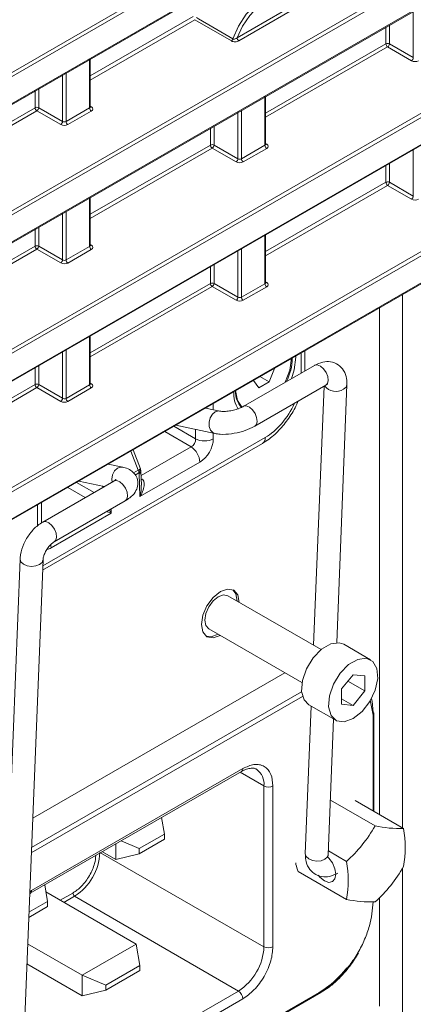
# Model space of a CAD drawing. Header units: millimetres. Extents: x 0 to 1118, y 0 to 864.
# Tile 234 of 256: x 698 to 706, y 115 to 135. Entities that reach past the tile are written whole.
import ezdxf

# ---------------------------------------------------------------- set-up
doc = ezdxf.new("R2010")
doc.units = ezdxf.units.MM

msp = doc.modelspace()

# ---------------------------------------------------------------- linework, layer by layer
at = {"color": 9, "linetype": 'Continuous', "lineweight": 0}
for p, q in [((614.7533, 85.5954), (713.4837, 142.5912)), ((713.5185, 142.5304), (614.788, 85.5345)), ((614.788, 85.0023), (713.5185, 141.9982)), ((614.7533, 82.8713), (713.4837, 139.8672)), ((713.5185, 139.8063), (614.788, 82.8104)), ((614.788, 82.2782), (713.5185, 139.2741)), ((614.7533, 80.1472), (713.4837, 137.1431)), ((713.5185, 137.0822), (614.788, 80.0863)), ((614.788, 79.5542), (713.5185, 136.5501)), ((702.5071, 134.3812), (703.6872, 135.0625)), ((703.7219, 135.0016), (702.5418, 134.3204)), ((705.9698, 133.9884), (705.9698, 134.8994)), ((699.621, 133.6289), (701.6427, 134.796)), ((701.6774, 134.7351), (699.621, 133.548)), ((702.3935, 134.3163), (701.6774, 134.7351)), ((705.4308, 134.2587), (705.4308, 134.5883)), ((705.5009, 134.6288), (705.5009, 134.2591)), ((614.7533, 77.4231), (713.4837, 134.419)), ((713.5185, 134.3581), (614.788, 77.3623)), ((703.0682, 132.8948), (705.4308, 134.2587)), ((705.4655, 134.1978), (703.0682, 132.8139)), ((705.9344, 133.9271), (705.4655, 134.1978)), ((705.5009, 134.2591), (705.9698, 133.9884)), ((699.6064, 132.9974), (699.6064, 133.95)), ((614.788, 76.8301), (713.5185, 133.826)), ((699.0755, 132.7324), (699.0755, 133.6435)), ((699.1456, 133.684), (699.1456, 132.7314)), ((698.5365, 133.0028), (698.5365, 133.3324)), ((698.6066, 133.3728), (698.6066, 133.0031)), ((703.0535, 132.2634), (703.0535, 133.216)), ((696.1739, 131.6389), (698.5365, 133.0028)), ((698.5712, 132.9419), (696.1739, 131.558)), ((699.0401, 132.6712), (698.5712, 132.9419)), ((698.6066, 133.0031), (699.0755, 132.7324)), ((699.1456, 132.7314), (699.6064, 132.9974)), ((699.6411, 132.9366), (699.1803, 132.6705)), ((699.621, 133.0321), (699.6424, 133.0189)), ((702.5927, 132.9499), (702.5927, 131.9973)), ((702.5226, 131.9984), (702.5226, 132.9095)), ((701.9836, 132.2687), (701.9836, 132.5983)), ((702.0537, 132.6388), (702.0537, 132.2691)), ((699.621, 130.9048), (701.9836, 132.2687)), ((702.0184, 132.2078), (699.621, 130.8239)), ((702.4873, 131.9371), (702.0184, 132.2078)), ((702.0537, 132.2691), (702.5226, 131.9984)), ((702.5927, 131.9973), (703.0535, 132.2634)), ((703.0883, 132.2025), (702.6274, 131.9364)), ((703.0682, 132.298), (703.0895, 132.2848)), ((705.9698, 131.2643), (705.9698, 132.1754)), ((705.4308, 131.5346), (705.4308, 131.8642)), ((705.5009, 131.9047), (705.5009, 131.535)), ((703.0682, 130.1707), (705.4308, 131.5346)), ((705.4655, 131.4738), (703.0682, 130.0898)), ((705.9344, 131.2031), (705.4655, 131.4738)), ((705.5009, 131.535), (705.9698, 131.2643)), ((699.6064, 130.2734), (699.6064, 131.226)), ((699.0755, 130.0084), (699.0755, 130.9195)), ((699.1456, 130.9599), (699.1456, 130.0073)), ((698.5365, 130.2787), (698.5365, 130.6083)), ((698.6066, 130.6488), (698.6066, 130.2791)), ((703.0535, 129.5393), (703.0535, 130.4919)), ((696.1739, 128.9148), (698.5365, 130.2787)), ((698.5712, 130.2178), (696.1739, 128.8339)), ((699.0401, 129.9471), (698.5712, 130.2178)), ((698.6066, 130.2791), (699.0755, 130.0084)), ((699.1456, 130.0073), (699.6064, 130.2734)), ((699.6411, 130.2125), (699.1803, 129.9464)), ((699.621, 130.308), (699.6424, 130.2948)), ((702.5927, 130.2258), (702.5927, 129.2732)), ((702.5226, 129.2743), (702.5226, 130.1854)), ((701.9836, 129.5446), (701.9836, 129.8742)), ((702.0537, 129.9147), (702.0537, 129.545)), ((699.621, 128.1807), (701.9836, 129.5446)), ((702.0184, 129.4838), (699.621, 128.0998)), ((702.4873, 129.2131), (702.0184, 129.4838)), ((702.0537, 129.545), (702.5226, 129.2743)), ((702.5927, 129.2732), (703.0535, 129.5393)), ((703.0883, 129.4784), (702.6274, 129.2124)), ((703.0682, 129.5739), (703.0895, 129.5607)), ((699.6064, 127.5493), (699.6064, 128.5019)), ((699.0755, 127.2843), (699.0755, 128.1954)), ((699.1456, 128.2358), (699.1456, 127.2833)), ((703.6636, 128.12), (703.6641, 128.0932)), ((703.7661, 127.7817), (703.7661, 128.1792)), ((698.5365, 127.5546), (698.5365, 127.8842)), ((698.6066, 127.9247), (698.6066, 127.555)), ((696.1739, 126.1907), (698.5365, 127.5546)), ((698.6066, 127.555), (699.0755, 127.2843)), ((699.1456, 127.2833), (699.6064, 127.5493)), ((699.621, 127.5839), (699.6424, 127.5707)), ((698.5712, 127.4938), (696.1739, 126.1098)), ((699.0401, 127.2231), (698.5712, 127.4938)), ((699.6411, 127.4884), (699.1803, 127.2224)), ((702.0392, 127.1823), (702.0392, 127.0593)), ((701.2616, 126.7333), (701.692, 126.4849)), ((701.6036, 126.3319), (701.0849, 126.6313)), ((701.692, 126.4849), (701.692, 126.6737)), ((702.0392, 126.5991), (702.0392, 126.4884)), ((698.687, 123.9882), (703.0594, 126.5124)), ((700.5634, 125.8687), (700.419, 126.2469)), ((700.6187, 125.7633), (701.6036, 126.3319)), ((701.7742, 126.0294), (700.597, 125.3498)), ((700.4711, 125.8154), (700.5634, 125.8687)), ((700.5783, 125.8165), (700.5045, 125.7739)), ((700.5831, 125.8014), (700.5783, 125.8165)), ((700.597, 125.3498), (700.5831, 125.8014)), ((699.3516, 125.6307), (699.6954, 125.4318)), ((699.522, 125.3316), (699.1781, 125.5306)), ((699.8715, 125.5334), (699.8641, 125.5541)), ((698.5866, 124.7791), (698.5866, 125.1891)), ((700.0288, 125.0218), (698.8516, 124.3422)), ((700.0313, 125.1061), (700.0288, 125.0218)), ((703.7748, 121.5072), (698.4656, 118.4423)), ((698.4615, 118.3383), (703.7931, 121.4162)), ((705.1247, 121.3439), (705.1789, 121.0473)), ((705.1789, 121.0473), (705.1789, 119.1653)), ((702.6198, 119.9984), (698.4656, 117.6002)), ((703.0353, 119.6564), (702.5667, 119.9255)), ((703.0353, 119.6564), (703.0353, 116.4923)), ((703.2118, 116.4925), (703.2118, 119.6566)), ((699.8191, 118.3393), (703.0353, 116.4923)), ((698.4656, 117.6002), (698.4309, 117.5725)), ((699.0317, 117.4059), (699.2788, 117.5485)), ((699.314, 117.4873), (699.1023, 117.3651)), ((702.5317, 115.6201), (699.314, 117.4873)), ((702.5317, 115.6201), (698.4812, 113.2818)), ((704.1666, 115.6196), (698.6532, 112.4368)), ((698.5183, 113.0994), (702.6198, 115.4671))]:
    msp.add_line(p, q, dxfattribs=at)
at = {"color": 7, "linetype": 'Continuous', "lineweight": 15}
for p, q in [((614.7776, 84.9794), (713.5081, 141.9753)), ((614.7776, 82.2554), (713.5081, 139.2512)), ((614.7776, 79.5313), (713.5081, 136.5272)), ((699.621, 133.0183), (699.621, 133.9585)), ((614.7776, 76.8072), (713.5081, 133.8031)), ((703.0682, 132.2842), (703.0682, 133.2244)), ((699.621, 130.2942), (699.621, 131.2344)), ((703.0682, 129.5601), (703.0682, 130.5003)), ((705.7576, 129.3288), (705.7576, 118.8312)), ((705.308, 129.0693), (705.308, 119.0908)), ((699.621, 127.5701), (699.621, 128.5103)), ((703.8393, 127.8384), (703.8393, 128.2214)), ((704.0254, 127.9314), (702.6289, 127.1252)), ((702.9548, 127.7108), (703.1373, 127.6054)), ((703.1373, 127.6054), (703.2394, 127.8685)), ((703.2336, 127.8718), (703.2394, 127.8685)), ((703.2394, 127.8685), (703.2361, 127.8732)), ((702.8344, 127.6413), (702.8311, 127.6328)), ((702.8311, 127.6328), (702.9332, 127.4876)), ((702.8539, 126.7355), (704.2504, 127.5417)), ((702.9332, 127.4876), (703.1373, 127.6054)), ((704.215, 127.5213), (704.0116, 122.424)), ((704.464, 122.4762), (704.6666, 127.5525)), ((702.4784, 127.4358), (702.4784, 127.4292)), ((702.1669, 127.0319), (701.8841, 127.0927)), ((702.1633, 127.0326), (702.1669, 127.0319)), ((701.3031, 126.7573), (702.0723, 126.5919)), ((698.6835, 123.9016), (703.0076, 126.3979)), ((700.6068, 125.8981), (700.4637, 126.2727)), ((700.2577, 125.9297), (699.9749, 125.9905)), ((700.6246, 125.5718), (700.616, 125.8508)), ((700.0833, 125.6557), (698.6868, 124.8495)), ((699.3939, 125.6551), (699.8956, 125.5473)), ((698.6598, 124.8307), (698.6598, 125.2313)), ((698.9118, 124.4598), (700.3083, 125.266)), ((698.2419, 124.1211), (697.9194, 116.0403)), ((698.3224, 114.854), (698.6916, 124.1031)), ((704.1573, 122.3399), (702.3241, 123.3982)), ((701.9491, 122.7487), (703.7823, 121.6904)), ((705.132, 122.1381), (704.6017, 122.4442)), ((703.4464, 121.8843), (698.4888, 119.0223)), ((704.7883, 121.8434), (704.562, 121.5639)), ((704.6844, 121.7151), (705.0145, 121.5245)), ((705.0145, 121.8252), (704.7883, 121.8434)), ((705.0145, 121.5245), (705.0145, 121.8252)), ((704.562, 121.5639), (704.562, 121.2632)), ((704.7883, 121.2388), (705.0145, 121.5245)), ((704.562, 121.3695), (704.7883, 121.2388)), ((703.9637, 121.2248), (703.8478, 118.3213)), ((703.9142, 121.2534), (704.4445, 120.9473)), ((704.562, 121.2632), (704.7883, 121.2388)), ((704.2974, 118.3033), (704.4039, 120.9707)), ((705.1972, 119.1548), (705.1972, 121.0728)), ((698.4397, 117.543), (702.5939, 119.9412)), ((705.2174, 118.8693), (704.3402, 119.3757)), ((705.7785, 118.8192), (704.8306, 119.3663)), ((701.0775, 118.7101), (701.0227, 119.0341)), ((701.0775, 118.7101), (700.5825, 118.4243)), ((700.5825, 118.3222), (701.0775, 118.608)), ((701.0775, 118.7101), (701.0775, 118.608)), ((700.1229, 118.5147), (700.1229, 118.21)), ((700.2265, 118.5745), (700.5825, 118.4243)), ((700.5825, 118.4243), (700.5825, 118.3222)), ((699.859, 118.3623), (700.1229, 118.21)), ((700.1229, 118.21), (700.5825, 118.3222)), ((704.6563, 118.1713), (704.3004, 118.3768)), ((705.7576, 118.034), (705.7576, 115.0634)), ((704.6563, 117.4232), (703.7085, 117.9704)), ((698.7246, 117.7075), (698.7794, 117.3834)), ((698.7479, 117.5697), (700.525, 116.5438)), ((705.308, 117.4577), (705.308, 115.323)), ((698.4108, 117.0685), (698.7794, 117.2813)), ((698.7794, 117.3834), (698.4149, 117.173)), ((698.7794, 117.2813), (698.7794, 117.3834)), ((698.3901, 116.5516), (699.4644, 115.9315)), ((700.525, 116.5438), (699.4644, 115.9315)), ((700.525, 116.5438), (700.5957, 116.1253)), ((699.4644, 115.5232), (698.3742, 116.1525)), ((700.5957, 116.1253), (699.924, 115.7376)), ((700.5957, 116.0233), (700.5957, 116.1253)), ((699.4644, 115.9315), (699.924, 115.7376)), ((699.4644, 115.9315), (699.4644, 115.5232)), ((699.924, 115.6355), (700.5957, 116.0233)), ((699.924, 115.6355), (699.924, 115.7376)), ((698.6571, 112.4179), (704.1537, 115.591)), ((699.924, 115.6355), (699.4644, 115.5232))]:
    msp.add_line(p, q, dxfattribs=at)
at = {"color": 7, "linetype": 'Continuous', "lineweight": 15, "flags": 128}
for points in [[(702.4253, 134.3578), (702.5353, 134.6107), (702.6864, 134.8449), (702.8668, 135.0421), (703.0624, 135.1869), (703.258, 135.268), (703.4384, 135.2791), (703.5895, 135.2193), (703.6995, 135.0933)], [(702.5503, 123.2653), (702.5219, 123.4137), (702.441, 123.5068), (702.32, 123.5303), (702.1773, 123.4807), (702.0345, 123.3655), (701.9135, 123.2023), (701.8327, 123.0158), (701.8043, 122.8346), (701.8327, 122.6862), (701.9135, 122.5931), (702.0345, 122.5696), (702.1753, 122.6181)], [(702.5096, 123.2911), (702.4812, 123.4372), (702.4198, 123.5172)], [(701.9491, 122.7487), (701.9491, 122.7487), (701.8916, 122.8148), (701.8714, 122.9203), (701.8916, 123.0492), (701.9491, 123.1817), (702.0351, 123.2977), (702.1366, 123.3796), (702.2381, 123.4149), (702.3241, 123.3982)], [(701.8939, 122.6062), (701.9939, 122.5931), (702.1346, 122.6416)], [(703.9142, 121.2534), (703.8228, 121.3474), (703.7739, 121.5176), (703.7904, 121.7325), (703.87, 121.9632), (704.002, 122.1784), (704.1686, 122.3491), (704.3473, 122.4522), (704.5138, 122.4738), (704.6017, 122.4442)], [(704.7883, 120.9813), (704.6126, 120.9178), (704.4608, 120.9387), (704.3531, 121.0412), (704.3042, 121.2114), (704.3207, 121.4264), (704.4003, 121.657), (704.5323, 121.8722), (704.6989, 122.0429), (704.8776, 122.146), (705.0442, 122.1677), (705.1762, 122.1049), (705.2558, 121.9662), (705.2723, 121.7703), (705.2234, 121.5437), (705.1158, 121.3169), (704.9639, 121.1206), (704.7883, 120.9813)], [(705.1792, 121.0981), (705.1589, 121.3244), (705.1483, 121.3733)], [(704.2865, 118.2591), (704.3079, 118.2379), (704.3807, 118.1397), (704.4294, 118.0275), (704.4465, 117.9184), (704.4294, 117.829), (704.3807, 117.773), (704.3079, 117.7589), (704.222, 117.7887), (704.1361, 117.8581), (704.1023, 117.8978)]]:
    msp.add_lwpolyline(points, dxfattribs=at)
at = {"color": 9, "linetype": 'Continuous', "lineweight": 0, "flags": 128}
for points in [[(703.6872, 135.0625), (703.5809, 135.1681), (703.4401, 135.2154), (703.275, 135.201), (703.0971, 135.126), (702.9193, 134.9957), (702.7541, 134.8193), (702.6134, 134.6096), (702.5071, 134.3812)], [(701.7091, 134.776), (701.7455, 134.7548), (702.0314, 134.5878), (702.4253, 134.3578)], [(703.6641, 128.0932), (703.631, 127.845), (703.5731, 127.6703)], [(703.4523, 127.6006), (703.5426, 127.8363), (703.5757, 128.0721)], [(704.2969, 127.6365), (704.2875, 127.7128), (704.2554, 127.7927), (704.2054, 127.864), (704.1451, 127.916), (704.0837, 127.9406), (704.0306, 127.9341), (704.0254, 127.9314)], [(703.8379, 127.8232), (703.8393, 127.8359), (703.8393, 127.8384)], [(704.2504, 127.5417), (704.282, 127.5755), (704.2969, 127.6365)], [(704.6007, 127.4614), (704.6495, 127.5042), (704.6666, 127.5525)], [(702.4784, 127.4386), (702.5115, 127.2411), (702.6066, 127.1057)], [(702.9003, 126.8303), (702.891, 126.9066), (702.8588, 126.9865), (702.8088, 127.0578), (702.7485, 127.1098), (702.6872, 127.1344), (702.6341, 127.1279), (702.6286, 127.125)], [(701.9864, 126.6563), (701.9586, 126.729), (701.9553, 126.8144), (701.977, 126.8994), (702.0204, 126.9711), (702.0789, 127.0185), (702.1437, 127.0345), (702.1633, 127.0326)], [(702.8539, 126.7355), (702.8855, 126.7693), (702.9003, 126.8303)], [(702.0724, 126.5919), (702.0345, 126.6072), (701.9864, 126.6563)], [(700.2578, 125.9297), (700.2201, 125.9317), (700.1559, 125.9084), (700.1, 125.8548), (700.0609, 125.7791), (700.0446, 125.6928), (700.0479, 125.6352)], [(700.3547, 125.3608), (700.3454, 125.4371), (700.3132, 125.517), (700.2632, 125.5883), (700.203, 125.6402), (700.1416, 125.6648), (700.0885, 125.6584), (700.0833, 125.6557)], [(700.6212, 125.6803), (700.6319, 125.6842), (700.6483, 125.6923)], [(700.3083, 125.266), (700.3399, 125.2998), (700.3547, 125.3608)], [(698.9582, 124.5546), (698.9488, 124.6309), (698.9167, 124.7107), (698.8667, 124.7821), (698.8064, 124.834), (698.7451, 124.8586), (698.6919, 124.8522), (698.6868, 124.8495)], [(698.8516, 124.3422), (698.8483, 124.383), (698.845, 124.4009)], [(698.9129, 124.4604), (698.9434, 124.4936), (698.9582, 124.5546)], [(698.6257, 124.0121), (698.5527, 123.9846), (698.4666, 123.9765), (698.3806, 123.989), (698.3076, 124.0203), (698.2589, 124.0655), (698.2419, 124.1179), (698.2419, 124.1211)], [(698.6915, 124.1014), (698.6745, 124.0549), (698.6257, 124.0121)], [(703.8478, 118.3213), (703.8477, 118.3181), (703.8648, 118.2657), (703.9135, 118.2205), (703.9864, 118.1892), (704.0725, 118.1766), (704.1586, 118.1847), (704.2315, 118.2123)], [(704.2315, 118.2123), (704.2803, 118.255), (704.2974, 118.3033)]]:
    msp.add_lwpolyline(points, dxfattribs=at)
at = {"color": 9, "linetype": 'Continuous', "lineweight": 0}
for centre, radius, start, end in [((702.3497, 134.3829), 0.0796, 303.31879, 341.60539), ((702.584, 134.3848), 0.077, 182.65231, 236.77029), ((705.4662, 134.1903), 0.077, 63.23378, 117.34352), ((705.5077, 134.2623), 0.077, 182.65231, 236.77029), ((705.4217, 134.2639), 0.0793, 303.52223, 356.47777), ((705.8906, 133.9932), 0.0793, 303.52223, 356.47777), ((698.5719, 132.9343), 0.077, 63.23378, 117.34352), ((698.6134, 133.0063), 0.077, 182.65231, 236.77029), ((698.5274, 133.008), 0.0793, 303.52223, 356.47777), ((699.6834, 133.001), 0.077, 182.65231, 236.77029), ((699.627, 133.0421), 0.0278, 257.89725, 303.52688), ((698.9963, 132.7373), 0.0793, 303.52223, 356.47777), ((699.2225, 132.735), 0.077, 182.65231, 236.77029), ((702.019, 132.2003), 0.077, 63.23378, 117.34352), ((702.0606, 132.2723), 0.077, 182.65231, 236.77029), ((701.9746, 132.2739), 0.0793, 303.52223, 356.47777), ((703.1305, 132.2669), 0.077, 182.65231, 236.77029), ((703.0742, 132.308), 0.0278, 257.89725, 303.52688), ((702.4435, 132.0032), 0.0793, 303.52223, 356.47777), ((702.6697, 132.0009), 0.077, 182.65231, 236.77029), ((705.4662, 131.4662), 0.077, 63.23378, 117.34352), ((705.5077, 131.5382), 0.077, 182.65231, 236.77029), ((705.4217, 131.5399), 0.0793, 303.52223, 356.47777), ((705.8906, 131.2692), 0.0793, 303.52223, 356.47777), ((698.5719, 130.2103), 0.077, 63.23378, 117.34352), ((698.6134, 130.2823), 0.077, 182.65231, 236.77029), ((698.5274, 130.2839), 0.0793, 303.52223, 356.47777), ((699.6834, 130.2769), 0.077, 182.65231, 236.77029), ((699.627, 130.318), 0.0278, 257.89725, 303.52688), ((698.9963, 130.0132), 0.0793, 303.52223, 356.47777), ((699.2225, 130.0109), 0.077, 182.65231, 236.77029), ((702.019, 129.4762), 0.077, 63.23378, 117.34352), ((702.0606, 129.5482), 0.077, 182.65231, 236.77029), ((701.9746, 129.5499), 0.0793, 303.52223, 356.47777), ((703.1305, 129.5429), 0.077, 182.65231, 236.77029), ((703.0742, 129.5839), 0.0278, 257.89725, 303.52688), ((702.4435, 129.2792), 0.0793, 303.52223, 356.47777), ((702.6697, 129.2768), 0.077, 182.65231, 236.77029), ((698.5719, 127.4862), 0.077, 63.23378, 117.34352), ((698.6134, 127.5582), 0.077, 182.65231, 236.77029), ((698.5274, 127.5599), 0.0793, 303.52223, 356.47777), ((699.6834, 127.5529), 0.077, 182.65231, 236.77029), ((699.627, 127.5939), 0.0278, 257.89725, 303.52688), ((704.4497, 127.6981), 0.2808, 217.33357, 302.53858), ((702.957, 127.3652), 0.5172, 174.48008, 214.47631), ((698.9963, 127.2892), 0.0793, 303.52223, 356.47777), ((699.2225, 127.2868), 0.077, 182.65231, 236.77029), ((701.8621, 126.8315), 0.3862, 243.854, 297.30065), ((702.94, 126.4974), 0.1204, 304.19658, 7.1156), ((701.3886, 126.0112), 0.3861, 2.6952, 56.14996), ((700.4727, 125.8838), 0.1252, 327.46491, 1.83431), ((700.5589, 125.8532), 0.0571, 295.02377, 357.47674), ((705.1664, 121.0755), 0.0308, 293.72753, 354.95233), ((702.5586, 119.9917), 0.0616, 305.02259, 6.28959), ((702.6873, 119.6951), 0.3502, 353.65266, 55.51877), ((703.1234, 119.8272), 0.1922, 242.70354, 297.38305), ((698.7341, 118.3939), 1.0762, 302.60548, 357.39452), ((698.4048, 117.5934), 0.0612, 303.56532, 6.42132), ((699.3555, 117.552), 0.0769, 182.61276, 237.30063), ((701.9419, 116.5421), 1.0945, 302.60548, 357.39452), ((703.1234, 116.6631), 0.1922, 242.70354, 297.38305), ((703.0987, 117.2819), 1.9743, 301.24559, 322.40481), ((702.4279, 115.4584), 0.1922, 2.61276, 57.30063), ((704.136, 115.6163), 0.0308, 305.04422, 6.26796)]:
    msp.add_arc(centre, radius, start, end, dxfattribs=at)
at = {"color": 7, "linetype": 'Continuous', "lineweight": 15}
for centre, radius, start, end in [((702.5064, 128.1011), 1.0859, 333.4103, 358.81586), ((702.9075, 127.3985), 0.4302, 175.90715, 223.52595), ((705.1661, 121.0698), 0.0312, 5.52751, 65.12118), ((702.872, 120.1802), 2.6868, 311.61209, 330.79877), ((705.7151, 121.2734), 2.455, 258.30252, 271.47844), ((703.6742, 118.4451), 2.1373, 349.92008, 10.07992), ((702.552, 117.7973), 2.1373, 349.92008, 10.07992), ((703.4331, 119.3819), 2.6868, 311.61209, 330.79877), ((705.1541, 119.8272), 2.455, 258.30252, 271.47844)]:
    msp.add_arc(centre, radius, start, end, dxfattribs=at)
at = {"color": 9, "linetype": 'Continuous', "lineweight": 0}
for centre, major_axis, ratio, start_param, end_param in [((706.0039, 133.9687), (0.1, -0.0015), 0.5872749, 3.9534793, 5.5068223), ((699.571, 133.0193), (0.05, -0.0016), 0.5970671, 5.5164932, 6.3018914), ((699.5704, 132.9788), (0.1, -0.0015), 0.5872749, 5.5068223, 7.0601653), ((699.1102, 132.7532), (0.05, -0.0016), 0.5970671, 3.9631502, 5.5164932), ((699.1096, 132.7128), (0.1, -0.0015), 0.5872749, 3.9534793, 5.5068223), ((703.0182, 132.2852), (0.05, -0.0016), 0.5970671, 5.5164932, 6.3018914), ((703.0176, 132.2447), (0.1, -0.0015), 0.5872749, 5.5068223, 7.0601653), ((702.5574, 132.0192), (0.05, -0.0016), 0.5970671, 3.9631502, 5.5164932), ((702.5567, 131.9787), (0.1, -0.0015), 0.5872749, 3.9534793, 5.5068223), ((706.0039, 131.2446), (0.1, -0.0015), 0.5872749, 3.9534793, 5.5068223), ((699.571, 130.2952), (0.05, -0.0016), 0.5970671, 5.5164932, 6.3018914), ((699.5704, 130.2547), (0.1, -0.0015), 0.5872749, 5.5068223, 7.0601653), ((699.1096, 129.9887), (0.1, -0.0015), 0.5872749, 3.9534793, 5.5068223), ((699.1102, 130.0292), (0.05, -0.0016), 0.5970671, 3.9631502, 5.5164932), ((703.0182, 129.5611), (0.05, -0.0016), 0.5970671, 5.5164932, 6.3018914), ((703.0176, 129.5207), (0.1, -0.0015), 0.5872749, 5.5068223, 7.0601653), ((702.5574, 129.2951), (0.05, -0.0016), 0.5970671, 3.9631502, 5.5164932), ((702.5567, 129.2546), (0.1, -0.0015), 0.5872749, 3.9534793, 5.5068223), ((699.571, 127.5711), (0.05, -0.0016), 0.5970671, 5.5164932, 6.3018914), ((699.5704, 127.5307), (0.1, -0.0015), 0.5872749, 5.5068223, 7.0601653), ((699.1096, 127.2646), (0.1, -0.0015), 0.5872749, 3.9534793, 5.5068223), ((699.1102, 127.3051), (0.05, -0.0016), 0.5970671, 3.9631502, 5.5164932), ((703.0586, 127.3289), (0.5, 0.866), 0.5780852, 3.9275183, 4.8775591), ((701.5971, 126.4377), (0.0625, 0.1083), 0.6614439, 3.9275096, 5.497088), ((701.7739, 126.3356), (0.1875, 0.3248), 0.5780852, 3.9275183, 5.4970967), ((700.4856, 125.8651), (0.1204, 0.035), 0.1820042, 5.3602833, 5.855835), ((700.4856, 125.8651), (-0.0747, 0.1009), 0.5487573, 3.8645992, 4.3601509), ((700.4947, 125.8412), (0.112, 0.057), 0.0947773, 5.8308426, 6.2731329), ((698.8519, 124.6487), (0.1877, 0.3252), 0.5766787, 3.6321768, 3.9263008)]:
    msp.add_ellipse(centre, major_axis=major_axis, ratio=ratio, start_param=start_param, end_param=end_param, dxfattribs=at)
for points, knots in [([(702.3935, 134.3163), (702.4134, 134.3047), (702.4416, 134.2992), (702.4968, 134.3016), (702.5222, 134.309), (702.5418, 134.3204)], [0, 0, 0, 0, 0.5, 0.5, 1, 1, 1, 1]), ([(702.5071, 134.3812), (702.4966, 134.371), (702.4836, 134.3622), (702.4615, 134.3545), (702.4536, 134.3528), (702.4383, 134.3527), (702.431, 134.3544), (702.4253, 134.3578)], [0, 0, 0, 0, 0.5, 0.5, 0.75, 0.75, 1, 1, 1, 1]), ([(700.6483, 125.6923), (700.6567, 125.6804), (700.6679, 125.6645), (700.6809, 125.6215), (700.6827, 125.5513), (700.6536, 125.4518), (700.6175, 125.3824), (700.5973, 125.3502), (700.597, 125.3498)], [0, 0, 0, 0, 0.12181811, 0.16257561, 0.37871164, 0.69698968, 0.9957824, 1, 1, 1, 1]), ([(700.597, 125.3498), (700.5971, 125.3504), (700.6062, 125.386), (700.6218, 125.4585), (700.6232, 125.5341), (700.6239, 125.5718)], [0, 0, 0, 0, 0.0083929, 0.505479, 1, 1, 1, 1]), ([(700.0288, 125.0218), (700.0285, 125.0219), (700.0082, 125.0307), (699.9842, 125.0404), (699.9531, 125.0569), (699.9495, 125.0588)], [0, 0, 0, 0, 0.0123084, 0.8842858, 1, 1, 1, 1]), ([(700.0008, 125.0885), (700.0108, 125.0662), (700.0209, 125.0435), (700.0287, 125.0222), (700.0288, 125.0218)], [0, 0, 0, 0, 0.9804576, 1, 1, 1, 1]), ([(703.2118, 119.6566), (703.2039, 119.7379), (703.1916, 119.8636), (703.1179, 119.9803), (703.0414, 120.0449), (702.9472, 120.0789), (702.8092, 120.0844), (702.6943, 120.0322), (702.6198, 119.9984)], [0, 0, 0, 0, 0.23944295, 0.36967034, 0.49999995, 0.63022739, 0.76055705, 1, 1, 1, 1]), ([(699.2788, 117.5485), (699.3366, 117.589), (699.4259, 117.6516), (699.533, 117.7796), (699.6063, 117.8905), (699.6654, 118.0092), (699.7166, 118.1462), (699.7251, 118.2362), (699.7299, 118.2878)], [0, 0, 0, 0, 0.255778, 0.3950147, 0.5341107, 0.6733473, 0.8124432, 1, 1, 1, 1]), ([(702.6198, 115.4671), (702.6943, 115.5193), (702.8092, 115.5998), (702.9472, 115.7646), (703.0413, 115.9073), (703.1179, 116.0602), (703.1916, 116.2621), (703.2039, 116.4019), (703.2118, 116.4925)], [0, 0, 0, 0, 0.2394429, 0.3696703, 0.5, 0.6302274, 0.7605571, 1, 1, 1, 1])]:
    msp.add_open_spline(points, degree=3, knots=knots, dxfattribs=at)
at = {"color": 7, "linetype": 'Continuous', "lineweight": 15}
for points, knots in [([(699.622, 133.0127), (699.6221, 133.0126), (699.6226, 133.012), (699.6207, 133.0166), (699.6211, 133.0181), (699.6211, 133.0182)], [0, 0, 0, 0, 0.2511576, 0.9710684, 1, 1, 1, 1]), ([(703.0692, 132.2787), (703.0693, 132.2785), (703.0697, 132.2779), (703.0678, 132.2825), (703.0682, 132.284), (703.0682, 132.2841)], [0, 0, 0, 0, 0.2514471, 0.9721876, 1, 1, 1, 1]), ([(699.622, 130.2887), (699.6221, 130.2885), (699.6226, 130.2879), (699.6207, 130.2925), (699.6211, 130.294), (699.6211, 130.2941)], [0, 0, 0, 0, 0.2514471, 0.9721876, 1, 1, 1, 1]), ([(703.0692, 129.5546), (703.0693, 129.5544), (703.0697, 129.5539), (703.0678, 129.5584), (703.0682, 129.56), (703.0682, 129.56)], [0, 0, 0, 0, 0.2514471, 0.9721876, 1, 1, 1, 1]), ([(704.6666, 127.5525), (704.6659, 127.5928), (704.6643, 127.6907), (704.6128, 127.831), (704.4995, 127.9531), (704.349, 128.0107), (704.1828, 128.0062), (704.0808, 127.9577), (704.0254, 127.9314)], [0, 0, 0, 0, 0.1263429, 0.3072355, 0.4729056, 0.6480497, 0.8091619, 1, 1, 1, 1]), ([(699.622, 127.5646), (699.6221, 127.5644), (699.6226, 127.5639), (699.6207, 127.5684), (699.6211, 127.57), (699.6211, 127.57)], [0, 0, 0, 0, 0.2514471, 0.9721876, 1, 1, 1, 1]), ([(704.2504, 127.5417), (704.2612, 127.5468), (704.2806, 127.5561), (704.2807, 127.5556), (704.2808, 127.5553)], [0, 0, 0, 0, 0.5578815, 1, 1, 1, 1]), ([(702.6289, 127.1252), (702.6121, 127.1163), (702.5739, 127.0959), (702.4886, 127.0643), (702.3834, 127.038), (702.2827, 127.0252), (702.2052, 127.0254), (702.1788, 127.0299), (702.1669, 127.0319)], [0, 0, 0, 0, 0.1359094, 0.3093469, 0.5031675, 0.7042301, 0.866874, 1, 1, 1, 1]), ([(703.0076, 126.3979), (703.0505, 126.4249), (703.1721, 126.5013), (703.36, 126.6745), (703.5471, 126.9224), (703.6633, 127.1137), (703.6986, 127.2173), (703.7011, 127.2246)], [0, 0, 0, 0, 0.15100743, 0.42794417, 0.70382498, 0.9792742, 1, 1, 1, 1]), ([(702.0723, 126.5919), (702.1065, 126.5863), (702.2056, 126.57), (702.3911, 126.5798), (702.6136, 126.628), (702.7659, 126.687), (702.8378, 126.7266), (702.8539, 126.7355)], [0, 0, 0, 0, 0.1437825, 0.4170496, 0.6780127, 0.927819, 1, 1, 1, 1]), ([(700.3083, 125.266), (700.3383, 125.2849), (700.4155, 125.3334), (700.5035, 125.4243), (700.5594, 125.551), (700.5586, 125.6825), (700.5039, 125.795), (700.4137, 125.8746), (700.33, 125.9123), (700.2742, 125.9258), (700.2577, 125.9297)], [0, 0, 0, 0, 0.1126561, 0.2894221, 0.4284867, 0.556859, 0.6903022, 0.808688, 0.9434209, 1, 1, 1, 1]), ([(700.616, 125.8508), (700.6157, 125.857), (700.6148, 125.8729), (700.6095, 125.8882), (700.6062, 125.8975)], [0, 0, 0, 0, 0.39267736, 1, 1, 1, 1]), ([(700.1269, 125.6859), (700.1273, 125.6865), (700.1293, 125.6892), (700.1174, 125.6766), (700.0953, 125.6631), (700.0833, 125.6557)], [0, 0, 0, 0, 0.1208389, 0.5219123, 1, 1, 1, 1]), ([(698.6868, 124.8495), (698.6537, 124.828), (698.5616, 124.7684), (698.428, 124.625), (698.3082, 124.4229), (698.2521, 124.2485), (698.2442, 124.1494), (698.2419, 124.1211)], [0, 0, 0, 0, 0.1406033, 0.3908244, 0.6411683, 0.8974864, 1, 1, 1, 1]), ([(698.6916, 124.1031), (698.6928, 124.1168), (698.6955, 124.1463), (698.7153, 124.2132), (698.7526, 124.291), (698.8057, 124.3683), (698.8651, 124.4292), (698.8972, 124.4502), (698.9118, 124.4598)], [0, 0, 0, 0, 0.135162, 0.2930355, 0.4686131, 0.6560337, 0.8442403, 1, 1, 1, 1]), ([(702.5937, 119.9388), (702.6026, 119.9446), (702.6462, 119.973), (702.7204, 119.998), (702.8074, 120.0079), (702.8598, 120.003), (702.8806, 119.9834), (702.8846, 119.9795)], [0, 0, 0, 0, 0.0692124, 0.3382194, 0.615931, 0.9248927, 1, 1, 1, 1]), ([(703.8478, 118.3213), (703.8485, 118.281), (703.8501, 118.183), (703.9016, 118.0428), (704.0149, 117.9206), (704.1654, 117.8631), (704.3316, 117.8675), (704.4336, 117.916), (704.489, 117.9423)], [0, 0, 0, 0, 0.1263429, 0.3072355, 0.4729056, 0.6480497, 0.8091619, 1, 1, 1, 1]), ([(704.2979, 118.2774), (704.2985, 118.2764), (704.3009, 118.272), (704.2969, 118.2855), (704.2973, 118.3002), (704.2974, 118.3033)], [0, 0, 0, 0, 0.1728905, 0.8224857, 1, 1, 1, 1]), ([(703.7085, 117.9704), (703.6905, 118.0186), (703.6687, 118.077), (703.6611, 118.1323), (703.6598, 118.1418)], [0, 0, 0, 0, 0.8269134, 1, 1, 1, 1]), ([(705.1789, 117.3728), (705.1653, 117.218), (705.1445, 116.9798), (705.0183, 116.6348), (704.8877, 116.3721), (704.7255, 116.1276), (704.4898, 115.8458), (704.294, 115.7087), (704.1666, 115.6196)], [0, 0, 0, 0, 0.2394568, 0.3683607, 0.5, 0.6316393, 0.7605432, 1, 1, 1, 1]), ([(704.6871, 116.0702), (704.7025, 116.0888), (704.7784, 116.1805), (704.8418, 116.2857), (704.8924, 116.3695)], [0, 0, 0, 0, 0.20275662, 1, 1, 1, 1]), ([(704.1536, 115.5941), (704.2015, 115.6226), (704.3122, 115.6886), (704.4646, 115.8209), (704.5951, 115.9532), (704.6609, 116.0369), (704.6871, 116.0702)], [0, 0, 0, 0, 0.2539983, 0.587039, 0.8358088, 1, 1, 1, 1])]:
    msp.add_open_spline(points, degree=3, knots=knots, dxfattribs=at)

doc.saveas('drawing.dxf')
